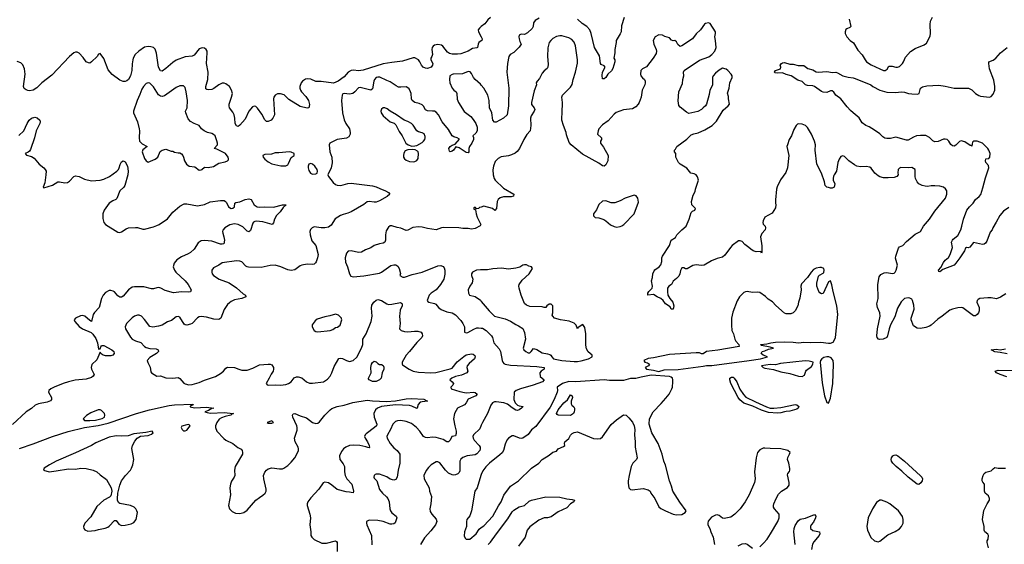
# Model space of a CAD drawing. Header units: inches. Extents: x 2220522 to 2384314, y 721474 to 893490.
# Tile 64 of 256: x 2254778 to 2265918, y 793310 to 799246. Entities that reach past the tile are written whole.
import ezdxf

# ---------------------------------------------------------------- set-up
doc = ezdxf.new("R2010")
doc.units = ezdxf.units.IN
doc.header["$MEASUREMENT"] = 0
doc.layers.add('C2759', color=7, linetype='Continuous')
doc.layers.add('C2769', color=7, linetype='Continuous')

msp = doc.modelspace()

# ---------------------------------------------------------------- linework, layer by layer
at = {"layer": 'C2759', "color": 5}
for points, elevation in [([(2260000, 799167), (2259979, 799150), (2259966, 799130), (2259968, 799110), (2260000, 799052)], 220), ([(2260000, 799006), (2259973, 798987), (2259964, 798970), (2259956, 798930), (2259950, 798926), (2259900, 798920), (2259851, 798889), (2259770, 798859), (2259730, 798855), (2259670, 798856), (2259642, 798862), (2259617, 798877), (2259565, 798945), (2259550, 798957), (2259510, 798964), (2259470, 798956), (2259454, 798946), (2259444, 798930), (2259440, 798910), (2259448, 798850), (2259442, 798830), (2259429, 798810), (2259429, 798790), (2259452, 798750), (2259450, 798730), (2259432, 798708), (2259390, 798694), (2259370, 798696), (2259344, 798710), (2259325, 798730), (2259306, 798770), (2259290, 798792), (2259250, 798813), (2259230, 798813), (2259110, 798775), (2258990, 798763), (2258890, 798747), (2258664, 798676), (2258612, 798668), (2258553, 798673), (2258530, 798669), (2258494, 798650), (2258450, 798600), (2258380, 798550), (2258330, 798527), (2258190, 798546), (2258130, 798548), (2258070, 798572), (2258030, 798575), (2258010, 798571), (2257977, 798550), (2257962, 798530), (2257949, 798490), (2257949, 798470), (2257954, 798450), (2257968, 798430), (2258017, 798377), (2258045, 798330), (2258055, 798285), (2258050, 798249), (2258030, 798243), (2257950, 798262), (2257823, 798343), (2257770, 798397), (2257730, 798408), (2257693, 798407), (2257667, 798393), (2257652, 798368), (2257649, 798350), (2257661, 798170), (2257642, 798130), (2257624, 798110), (2257590, 798094), (2257570, 798095), (2257562, 798102), (2257550, 798113), (2257516, 798176), (2257470, 798245), (2257450, 798262), (2257430, 798269), (2257410, 798260), (2257370, 798210), (2257330, 798121), (2257270, 798052), (2257250, 798039), (2257230, 798044), (2257216, 798070), (2257213, 798130), (2257205, 798170), (2257190, 798201), (2257153, 798250), (2257147, 798270), (2257147, 798290), (2257176, 798370), (2257184, 798410), (2257175, 798450), (2257150, 798490), (2257110, 798521), (2257090, 798528), (2257070, 798528), (2257030, 798508), (2256974, 798466), (2256950, 798456), (2256911, 798451), (2256895, 798455), (2256885, 798465), (2256885, 798490), (2256906, 798570), (2256911, 798651), (2256891, 798751), (2256900, 798870), (2256898, 798890), (2256889, 798909), (2256870, 798922), (2256847, 798927), (2256830, 798925), (2256810, 798915), (2256750, 798843), (2256730, 798833), (2256650, 798826), (2256550, 798787), (2256510, 798763), (2256430, 798693), (2256390, 798665), (2256370, 798668), (2256347, 798707), (2256327, 798867), (2256310, 798913), (2256292, 798932), (2256260, 798940), (2256230, 798943), (2256190, 798934), (2256124, 798890), (2256085, 798850), (2256063, 798810), (2256058, 798790), (2256050, 798748), (2256047, 798670), (2256033, 798610), (2256010, 798569), (2255990, 798553), (2255970, 798545), (2255947, 798547), (2255910, 798561), (2255824, 798624), (2255780, 798680), (2255730, 798807), (2255690, 798864), (2255670, 798854), (2255656, 798830), (2255592, 798768), (2255570, 798755), (2255556, 798756), (2255530, 798769), (2255496, 798816), (2255450, 798866), (2255430, 798878), (2255410, 798880), (2255390, 798872), (2255341, 798830), (2255142, 798618), (2255030, 798530), (2254970, 798474), (2254930, 798450), (2254890, 798442), (2254870, 798445), (2254850, 798453), (2254830, 798468), (2254822, 798490), (2254840, 798630), (2254832, 798690), (2254815, 798735), (2254790, 798756), (2254750, 798771)], 220), ([(2260000, 798506), (2259990, 798517), (2259930, 798570), (2259914, 798590), (2259890, 798638), (2259875, 798655), (2259850, 798658), (2259787, 798633), (2259682, 798630), (2259670, 798627), (2259646, 798610), (2259639, 798570), (2259644, 798530), (2259670, 798470), (2259690, 798448), (2259716, 798430), (2259723, 798410), (2259728, 798348), (2259741, 798310), (2259807, 798207), (2259881, 798150), (2259910, 798118), (2259937, 798070), (2259953, 798030), (2259954, 797990), (2259937, 797963), (2259906, 797930), (2259913, 797913), (2259912, 797890), (2259895, 797850), (2259866, 797810), (2259861, 797790), (2259861, 797750), (2259850, 797740), (2259830, 797744), (2259750, 797795), (2259712, 797808), (2259686, 797770), (2259670, 797757), (2259648, 797750), (2259640, 797760), (2259633, 797790), (2259647, 797810), (2259670, 797827), (2259703, 797837), (2259753, 797893), (2259729, 797910), (2259690, 797920), (2259670, 797931), (2259630, 798002), (2259559, 798090), (2259518, 798170), (2259490, 798198), (2259470, 798209), (2259450, 798212), (2259390, 798213), (2259370, 798225), (2259347, 798267), (2259330, 798283), (2259298, 798298), (2259249, 798310), (2259220, 798330), (2259210, 798350), (2259207, 798410), (2259201, 798430), (2259183, 798463), (2259170, 798476), (2259150, 798487), (2259090, 798481), (2259064, 798484), (2259037, 798497), (2258970, 798542), (2258930, 798557), (2258854, 798594), (2258830, 798597), (2258810, 798590), (2258791, 798570), (2258783, 798550), (2258770, 798463), (2258752, 798448), (2258630, 798480), (2258610, 798474), (2258570, 798428), (2258548, 798412), (2258510, 798402), (2258450, 798412), (2258433, 798407), (2258425, 798390), (2258420, 798330), (2258429, 798191), (2258450, 798111), (2258468, 798070), (2258509, 798009), (2258516, 797970), (2258515, 797950), (2258500, 797920), (2258475, 797905), (2258370, 797891), (2258288, 797850), (2258279, 797830), (2258287, 797750), (2258309, 797690), (2258315, 797625), (2258303, 797570), (2258266, 797490), (2258271, 797470), (2258323, 797403), (2258350, 797382), (2258370, 797375), (2258410, 797370), (2258489, 797391), (2258530, 797395), (2258770, 797367), (2258810, 797356), (2258854, 797334), (2258916, 797310), (2258951, 797290), (2258966, 797270), (2258936, 797244), (2258850, 797196), (2258810, 797182), (2258790, 797181), (2258730, 797190), (2258710, 797184), (2258670, 797154), (2258530, 797071), (2258490, 797055), (2258437, 797043), (2258408, 797030), (2258347, 796993), (2258300, 796920), (2258270, 796899), (2258230, 796890), (2258190, 796890), (2258110, 796901), (2258087, 796890), (2258069, 796871), (2258059, 796850), (2258063, 796810), (2258082, 796742), (2258128, 796690), (2258153, 796590), (2258149, 796550), (2258134, 796506), (2258126, 796494), (2258110, 796481), (2258090, 796476), (2258030, 796478), (2257970, 796470), (2257950, 796461), (2257890, 796415), (2257850, 796408), (2257810, 796416), (2257733, 796450), (2257670, 796467), (2257610, 796465), (2257510, 796443), (2257366, 796446), (2257350, 796450), (2257338, 796458), (2257290, 796507), (2257270, 796514), (2257230, 796518), (2257070, 796494), (2257030, 796467), (2256970, 796437), (2256951, 796410), (2256951, 796390), (2256954, 796370), (2256970, 796351), (2257036, 796310), (2257148, 796268), (2257230, 796212), (2257305, 796145), (2257333, 796130), (2257336, 796110), (2257291, 796090), (2257210, 796076), (2257170, 796058), (2257150, 796043), (2257130, 796024), (2257090, 795966), (2257054, 795870), (2257030, 795853), (2256976, 795856), (2256890, 795880), (2256830, 795888), (2256810, 795884), (2256788, 795872), (2256728, 795810), (2256710, 795800), (2256670, 795790), (2256650, 795792), (2256640, 795800), (2256590, 795881), (2256570, 795889), (2256550, 795885), (2256497, 795843), (2256450, 795826), (2256390, 795791), (2256350, 795777), (2256286, 795766), (2256250, 795773), (2256190, 795855), (2256155, 795890), (2256130, 795902), (2256110, 795903), (2256076, 795890), (2256050, 795872), (2255988, 795810), (2255973, 795770), (2255976, 795750), (2256030, 795654), (2256050, 795633), (2256090, 795613), (2256150, 795595), (2256189, 795549), (2256210, 795536), (2256250, 795527), (2256322, 795522), (2256346, 795510), (2256347, 795490), (2256324, 795470), (2256250, 795424), (2256222, 795390), (2256226, 795366), (2256254, 795314), (2256261, 795261), (2256271, 795251), (2256330, 795212), (2256370, 795218), (2256433, 795193), (2256510, 795190), (2256570, 795199), (2256590, 795186), (2256634, 795134), (2256650, 795125), (2256690, 795113), (2256730, 795117), (2256810, 795141), (2256870, 795167), (2256992, 795208), (2257050, 795243), (2257082, 795270), (2257110, 795305), (2257130, 795316), (2257210, 795310), (2257256, 795290), (2257290, 795281), (2257350, 795280), (2257416, 795304), (2257490, 795339), (2257590, 795348), (2257610, 795348), (2257630, 795341), (2257648, 795310), (2257651, 795290), (2257645, 795270), (2257623, 795237), (2257602, 795190), (2257565, 795130), (2257576, 795116), (2257590, 795110), (2257670, 795114), (2257730, 795110), (2257790, 795120), (2257821, 795130), (2257850, 795150), (2257885, 795195), (2257910, 795205), (2257930, 795206), (2257970, 795192), (2258022, 795150), (2258055, 795135), (2258090, 795132), (2258215, 795150), (2258260, 795180), (2258290, 795213), (2258310, 795250), (2258337, 795323), (2258390, 795414), (2258410, 795418), (2258430, 795414), (2258474, 795390), (2258510, 795379), (2258550, 795389), (2258591, 795429), (2258646, 795530), (2258659, 795570), (2258662, 795630), (2258698, 795690), (2258756, 795830), (2258766, 795890), (2258757, 795983), (2258763, 796017), (2258785, 796050), (2258810, 796071), (2258830, 796079), (2258870, 796070), (2258930, 796031), (2258950, 796025), (2258990, 796026), (2259086, 796046), (2259099, 796039), (2259106, 796030), (2259104, 796010), (2259082, 795958), (2259078, 795922), (2259075, 795890), (2259081, 795810), (2259075, 795750), (2259094, 795730), (2259130, 795717), (2259170, 795715), (2259243, 795723), (2259281, 795721), (2259319, 795710), (2259332, 795692), (2259334, 795670), (2259326, 795650), (2259310, 795630), (2259270, 795595), (2259189, 795491), (2259149, 795450), (2259105, 795370), (2259105, 795350), (2259110, 795342), (2259185, 795290), (2259230, 795270), (2259290, 795259), (2259430, 795250), (2259485, 795255), (2259650, 795294), (2259670, 795303), (2259727, 795373), (2259803, 795437), (2259830, 795453), (2259890, 795464), (2259910, 795460), (2259926, 795446), (2259930, 795430), (2259923, 795410), (2259863, 795357), (2259842, 795330), (2259835, 795310), (2259848, 795270), (2259836, 795250), (2259775, 795225), (2259710, 795208), (2259667, 795190), (2259646, 795170), (2259671, 795150), (2259686, 795130), (2259678, 795110), (2259656, 795090), (2259661, 795070), (2259758, 795038), (2259810, 795027), (2259835, 795025), (2259910, 795033), (2259930, 795027), (2259954, 795010), (2259937, 794990), (2259850, 794954), (2259828, 794910), (2259811, 794890), (2259731, 794849), (2259715, 794825), (2259699, 794790), (2259687, 794730), (2259701, 794650), (2259717, 794590), (2259717, 794563), (2259710, 794539), (2259690, 794532), (2259668, 794530), (2259647, 794490), (2259630, 794470), (2259610, 794468), (2259570, 794495), (2259490, 794520), (2259450, 794523), (2259390, 794514), (2259370, 794518), (2259347, 794530), (2259304, 794590), (2259267, 794630), (2259210, 794676), (2259150, 794701), (2259090, 794712), (2259051, 794709), (2259030, 794700), (2259001, 794670), (2258975, 794610), (2258939, 794550), (2258933, 794530), (2258935, 794510), (2258969, 794450), (2259010, 794403), (2259050, 794370), (2259078, 794330), (2259080, 794230), (2259060, 794150), (2259048, 794070), (2259035, 794045), (2259010, 794035), (2258970, 794046), (2258930, 794074), (2258850, 794103), (2258810, 794105), (2258799, 794101), (2258787, 794090), (2258784, 794070), (2258790, 794058), (2258817, 794030), (2258850, 793930), (2258883, 793890), (2258929, 793849), (2258944, 793830), (2258957, 793790), (2258967, 793710), (2258973, 793690), (2258990, 793666), (2259038, 793630), (2259046, 793610), (2259026, 793554), (2259010, 793542), (2258990, 793538), (2258970, 793537), (2258890, 793568), (2258830, 793579), (2258730, 793582), (2258703, 793570), (2258701, 793550), (2258705, 793530), (2258759, 793410), (2258763, 793303)], 240), ([(2254770, 797936), (2254826, 797990), (2254861, 798070), (2254885, 798110), (2254910, 798131), (2254950, 798143), (2254976, 798136), (2255007, 798110), (2255011, 798090), (2255006, 798070), (2254965, 797990), (2254945, 797910), (2254902, 797778), (2254890, 797759), (2254875, 797745), (2254841, 797730), (2254854, 797714), (2254910, 797699), (2254940, 797680), (2254999, 797610), (2255050, 797570), (2255068, 797550), (2255076, 797530), (2255075, 797490), (2255061, 797400), (2255042, 797350), (2255050, 797342), (2255150, 797374), (2255210, 797410), (2255230, 797410), (2255290, 797398), (2255318, 797402), (2255342, 797418), (2255390, 797470), (2255410, 797478), (2255450, 797470), (2255510, 797440), (2255590, 797422), (2255690, 797430), (2255730, 797441), (2255793, 797470), (2255877, 797530), (2255895, 797550), (2255905, 797570), (2255913, 797607), (2255930, 797639), (2255950, 797647), (2255970, 797637), (2255997, 797590), (2256006, 797530), (2256000, 797490), (2255969, 797371), (2255956, 797350), (2255910, 797309), (2255878, 797222), (2255865, 797210), (2255830, 797195), (2255790, 797168), (2255733, 797090), (2255719, 797050), (2255717, 796997), (2255731, 796950), (2255750, 796928), (2255890, 796842), (2255910, 796839), (2255930, 796845), (2255981, 796879), (2256010, 796890), (2256090, 796896), (2256110, 796895), (2256170, 796877), (2256190, 796877), (2256290, 796902), (2256330, 796917), (2256357, 796930), (2256450, 796993), (2256510, 797068), (2256590, 797137), (2256638, 797162), (2256670, 797162), (2256790, 797140), (2256810, 797142), (2256870, 797154), (2256934, 797186), (2257050, 797200), (2257090, 797199), (2257108, 797188), (2257117, 797177), (2257139, 797130), (2257170, 797109), (2257190, 797112), (2257208, 797130), (2257212, 797168), (2257222, 797178), (2257270, 797185), (2257329, 797210), (2257370, 797219), (2257396, 797210), (2257431, 797150), (2257466, 797130), (2257490, 797125), (2257550, 797129), (2257650, 797125), (2257750, 797152), (2257791, 797150), (2257758, 797122), (2257724, 797070), (2257682, 797030), (2257662, 796990), (2257650, 796949), (2257633, 796927), (2257530, 796958), (2257454, 796966), (2257438, 796962), (2257425, 796955), (2257417, 796943), (2257390, 796859), (2257370, 796845), (2257350, 796852), (2257302, 796902), (2257250, 796929), (2257210, 796935), (2257157, 796923), (2257099, 796890), (2257076, 796864), (2257072, 796850), (2257075, 796830), (2257089, 796790), (2257096, 796750), (2257089, 796711), (2257070, 796705), (2257050, 796706), (2256950, 796741), (2256870, 796748), (2256830, 796744), (2256799, 796721), (2256752, 796650), (2256710, 796611), (2256685, 796595), (2256610, 796564), (2256557, 796530), (2256526, 796490), (2256516, 796450), (2256520, 796430), (2256529, 796410), (2256546, 796390), (2256650, 796293), (2256684, 796250), (2256719, 796190), (2256712, 796168), (2256690, 796162), (2256610, 796166), (2256517, 796157), (2256423, 796183), (2256374, 796210), (2256354, 796214), (2256330, 796213), (2256290, 796199), (2256270, 796199), (2256184, 796224), (2256075, 796225), (2256050, 796218), (2256010, 796190), (2255950, 796118), (2255930, 796108), (2255910, 796107), (2255890, 796120), (2255850, 796165), (2255835, 796175), (2255810, 796183), (2255790, 796182), (2255750, 796160), (2255723, 796130), (2255705, 796090), (2255676, 795990), (2255626, 795934), (2255611, 795910), (2255591, 795830), (2255570, 795841), (2255516, 795890), (2255490, 795899), (2255465, 795895), (2255411, 795870), (2255395, 795850), (2255403, 795830), (2255450, 795773), (2255488, 795750), (2255585, 795705), (2255606, 795686), (2255638, 795638), (2255658, 795590), (2255670, 795518), (2255690, 795522), (2255696, 795544), (2255704, 795556), (2255710, 795561), (2255730, 795559), (2255821, 795510), (2255842, 795490), (2255847, 795470), (2255830, 795452), (2255810, 795443), (2255750, 795443), (2255715, 795455), (2255697, 795470), (2255690, 795484), (2255683, 795477), (2255650, 795399), (2255594, 795346), (2255587, 795310), (2255591, 795290), (2255621, 795230), (2255608, 795212), (2255590, 795197), (2255530, 795179), (2255407, 795167), (2255330, 795150), (2255269, 795131), (2255168, 795090), (2255131, 795070), (2255106, 795050), (2255104, 795030), (2255136, 794970), (2255136, 794950), (2255126, 794934), (2255090, 794918), (2254990, 794898), (2254954, 794886), (2254910, 794848), (2254850, 794808), (2254695, 794665)], 220), ([(2260000, 797125), (2259981, 797119), (2259970, 797109), (2259950, 797106), (2259946, 797106), (2259930, 797126), (2259914, 797110), (2259934, 797094), (2259941, 797050), (2259954, 797010), (2259995, 796930), (2259987, 796913), (2259930, 796884), (2259890, 796877), (2259850, 796884), (2259790, 796885), (2259748, 796892), (2259574, 796894), (2259549, 796891), (2259490, 796870), (2259390, 796882), (2259330, 796900), (2259290, 796903), (2259225, 796895), (2259170, 796866), (2259150, 796861), (2259090, 796888), (2259050, 796895), (2258990, 796914), (2258970, 796913), (2258950, 796898), (2258924, 796856), (2258915, 796810), (2258918, 796750), (2258910, 796729), (2258890, 796718), (2258849, 796711), (2258790, 796690), (2258750, 796664), (2258690, 796641), (2258646, 796614), (2258610, 796610), (2258530, 796630), (2258495, 796625), (2258474, 796606), (2258461, 796550), (2258464, 796504), (2258486, 796450), (2258509, 796369), (2258525, 796345), (2258550, 796338), (2258670, 796347), (2258850, 796379), (2258872, 796388), (2258977, 796463), (2259010, 796474), (2259034, 796474), (2259058, 796458), (2259070, 796431), (2259087, 796373), (2259078, 796350), (2259111, 796331), (2259131, 796331), (2259218, 796362), (2259330, 796388), (2259510, 796461), (2259543, 796463), (2259570, 796455), (2259580, 796440), (2259587, 796410), (2259586, 796366), (2259575, 796310), (2259539, 796250), (2259491, 796189), (2259433, 796150), (2259412, 796130), (2259387, 796070), (2259397, 796057), (2259408, 796048), (2259470, 796035), (2259487, 796027), (2259515, 795990), (2259546, 795966), (2259610, 795940), (2259670, 795928), (2259710, 795907), (2259770, 795842), (2259792, 795810), (2259810, 795770), (2259812, 795710), (2259830, 795704), (2259848, 795708), (2259915, 795745), (2259950, 795759), (2259970, 795761), (2260000, 795756)], 260), ([(2260000, 796417), (2259990, 796417), (2259948, 796412), (2259901, 796390), (2259891, 796369), (2259891, 796350), (2259903, 796310), (2259899, 796270), (2259870, 796229), (2259851, 796190), (2259856, 796150), (2259867, 796130), (2259930, 796115), (2259990, 796071), (2260000, 796059)], 280), ([(2254774, 794394), (2254932, 794448), (2255149, 794531), (2255327, 794587), (2255510, 794630), (2255665, 794655), (2255780, 794680), (2256100, 794790), (2256245, 794830), (2256470, 794882), (2256530, 794890), (2256735, 794895), (2256742, 794890), (2256706, 794874), (2256705, 794865), (2256755, 794855), (2256890, 794861), (2256974, 794850), (2256950, 794848), (2256915, 794825), (2256874, 794810), (2256900, 794800), (2256935, 794795), (2257090, 794800), (2257192, 794792), (2257198, 794790), (2257178, 794782), (2257165, 794770), (2257104, 794756), (2257060, 794740), (2257034, 794726), (2257007, 794690), (2256995, 794650), (2256994, 794630), (2257009, 794590), (2257086, 794506), (2257110, 794489), (2257191, 794450), (2257246, 794406), (2257285, 794385), (2257296, 794370), (2257300, 794350), (2257297, 794330), (2257216, 794190), (2257208, 794150), (2257212, 794088), (2257206, 794070), (2257175, 794025), (2257163, 793990), (2257155, 793950), (2257162, 793870), (2257140, 793750), (2257150, 793710), (2257180, 793680), (2257221, 793661), (2257270, 793660), (2257312, 793670), (2257350, 793695), (2257451, 793810), (2257490, 793841), (2257530, 793865), (2257555, 793890), (2257565, 793910), (2257567, 793933), (2257539, 794050), (2257537, 794090), (2257550, 794127), (2257570, 794150), (2257590, 794164), (2257630, 794176), (2257716, 794164), (2257750, 794166), (2257767, 794173), (2257810, 794203), (2257850, 794239), (2257890, 794290), (2257913, 794330), (2257932, 794370), (2257934, 794390), (2257929, 794410), (2257896, 794470), (2257888, 794510), (2257917, 794603), (2257919, 794630), (2257914, 794650), (2257870, 794750), (2257865, 794770), (2257872, 794788), (2257890, 794790), (2257950, 794762), (2258022, 794742), (2258090, 794687), (2258130, 794676), (2258150, 794682), (2258170, 794696), (2258229, 794771), (2258289, 794831), (2258310, 794845), (2258370, 794870), (2258450, 794885), (2258546, 794914), (2258710, 794940), (2258770, 794932), (2258927, 794927), (2259030, 794934), (2259150, 794955), (2259210, 794960), (2259350, 794951), (2259391, 794930), (2259330, 794924), (2259310, 794917), (2259287, 794893), (2259275, 794850), (2259270, 794846), (2259215, 794875), (2259190, 794881), (2259030, 794890), (2258872, 794868), (2258827, 794850), (2258805, 794830), (2258786, 794790), (2258790, 794750), (2258818, 794670), (2258815, 794650), (2258794, 794630), (2258698, 794562), (2258685, 794550), (2258679, 794530), (2258686, 794510), (2258714, 794470), (2258730, 794430), (2258734, 794406), (2258730, 794403), (2258715, 794405), (2258694, 794414), (2258628, 794428), (2258550, 794431), (2258510, 794427), (2258469, 794411), (2258442, 794390), (2258420, 794360), (2258398, 794310), (2258400, 794270), (2258439, 794219), (2258452, 794190), (2258454, 794130), (2258460, 794090), (2258481, 794050), (2258537, 793990), (2258556, 793910), (2258550, 793894), (2258530, 793895), (2258510, 793902), (2258470, 793903), (2258370, 793931), (2258310, 793980), (2258270, 794006), (2258230, 794015), (2258210, 794005), (2258164, 793936), (2258070, 793835), (2258038, 793790), (2258030, 793770), (2258030, 793750), (2258060, 793650), (2258067, 793610), (2258060, 793530), (2258070, 793450), (2258071, 793410), (2258083, 793390), (2258110, 793364), (2258195, 793325), (2258210, 793322), (2258250, 793325), (2258350, 793350), (2258362, 793342), (2258370, 793330), (2258368, 793230)], 220), ([(2260000, 794657), (2259983, 794617), (2259913, 794550), (2259905, 794530), (2259907, 794510), (2259918, 794490), (2259977, 794430), (2259988, 794410), (2259989, 794390), (2259982, 794370), (2259950, 794334), (2259930, 794321), (2259842, 794310), (2259790, 794291), (2259770, 794273), (2259759, 794250), (2259757, 794230), (2259757, 794143), (2259750, 794124), (2259734, 794106), (2259710, 794096), (2259690, 794094), (2259670, 794096), (2259630, 794115), (2259596, 794150), (2259530, 794234), (2259510, 794245), (2259490, 794245), (2259433, 794210), (2259402, 794178), (2259376, 794144), (2259352, 794090), (2259354, 794050), (2259410, 793950), (2259415, 793910), (2259437, 793850), (2259431, 793770), (2259420, 793710), (2259423, 793683), (2259439, 793650), (2259490, 793596), (2259498, 793570), (2259481, 793530), (2259430, 793463), (2259358, 793382), (2259311, 793310)], 260), ([(2260000, 794102), (2259994, 794090), (2259952, 793950), (2259929, 793910), (2259890, 793690), (2259870, 793633), (2259838, 793590), (2259833, 793570), (2259834, 793510), (2259809, 793451), (2259806, 793406), (2259818, 793378), (2259830, 793367), (2259870, 793368), (2259944, 793430), (2259977, 793483), (2260000, 793500)], 280)]:
    msp.add_lwpolyline(points, dxfattribs=dict(at, elevation=elevation))
for points, elevation in [([(2256230, 798531), (2256210, 798524), (2256178, 798490), (2256160, 798460), (2256139, 798401), (2256106, 798330), (2256066, 798210), (2256067, 798190), (2256109, 798090), (2256129, 798010), (2256132, 797990), (2256129, 797910), (2256135, 797870), (2256162, 797842), (2256219, 797810), (2256170, 797773), (2256164, 797750), (2256190, 797676), (2256207, 797647), (2256230, 797634), (2256310, 797666), (2256339, 797690), (2256366, 797754), (2256391, 797769), (2256430, 797779), (2256490, 797757), (2256510, 797758), (2256530, 797746), (2256570, 797738), (2256590, 797739), (2256610, 797727), (2256624, 797710), (2256633, 797690), (2256641, 797650), (2256667, 797610), (2256696, 797590), (2256759, 797579), (2256810, 797544), (2256830, 797548), (2256838, 797550), (2256870, 797578), (2256910, 797575), (2256970, 797586), (2257030, 797621), (2257102, 797638), (2257129, 797650), (2257139, 797661), (2257141, 797670), (2257136, 797690), (2257106, 797730), (2257010, 797780), (2256979, 797790), (2257016, 797830), (2257016, 797850), (2257010, 797875), (2256989, 797930), (2256970, 797947), (2256950, 797957), (2256902, 797970), (2256864, 797990), (2256835, 798010), (2256809, 798050), (2256750, 798072), (2256712, 798092), (2256683, 798123), (2256656, 798190), (2256654, 798210), (2256671, 798250), (2256677, 798330), (2256663, 798430), (2256650, 798480), (2256630, 798499), (2256590, 798496), (2256550, 798478), (2256415, 798385), (2256390, 798376), (2256370, 798379), (2256350, 798394), (2256290, 798486), (2256250, 798526)], 240), ([(2258910, 798249), (2258891, 798249), (2258870, 798235), (2258864, 798210), (2258868, 798190), (2258890, 798159), (2258970, 798091), (2259015, 798075), (2259035, 798055), (2259070, 797982), (2259105, 797930), (2259147, 797847), (2259172, 797830), (2259216, 797816), (2259250, 797817), (2259270, 797823), (2259330, 797858), (2259346, 797870), (2259360, 797890), (2259367, 797910), (2259365, 797925), (2259353, 797953), (2259330, 797966), (2259290, 797976), (2259270, 797990), (2259230, 798053), (2259210, 798071), (2259170, 798092), (2259127, 798107), (2259042, 798170), (2258969, 798210), (2258936, 798236)], 260), ([(2257830, 797749), (2257710, 797738), (2257670, 797738), (2257626, 797726), (2257550, 797721), (2257527, 797710), (2257531, 797690), (2257550, 797666), (2257590, 797637), (2257630, 797616), (2257731, 797591), (2257790, 797593), (2257810, 797604), (2257821, 797619), (2257850, 797685), (2257884, 797710), (2257882, 797730), (2257850, 797746)], 240), ([(2259224, 797776), (2259168, 797772), (2259139, 797761), (2259123, 797737), (2259119, 797710), (2259122, 797690), (2259133, 797670), (2259150, 797656), (2259190, 797643), (2259230, 797636), (2259250, 797642), (2259270, 797651), (2259285, 797675), (2259290, 797730), (2259285, 797750), (2259278, 797758), (2259252, 797772)], 260), ([(2258070, 797617), (2258048, 797612), (2258041, 797590), (2258041, 797570), (2258050, 797538), (2258067, 797510), (2258090, 797497), (2258130, 797503), (2258142, 797510), (2258149, 797530), (2258143, 797550), (2258118, 797590), (2258090, 797612)], 240), ([(2258350, 795915), (2258285, 795895), (2258230, 795885), (2258144, 795856), (2258120, 795840), (2258087, 795793), (2258087, 795770), (2258111, 795731), (2258130, 795719), (2258150, 795714), (2258290, 795728), (2258319, 795741), (2258350, 795763), (2258374, 795766), (2258404, 795790), (2258422, 795850), (2258420, 795860), (2258418, 795870), (2258383, 795903)], 260), ([(2258790, 795151), (2258770, 795154), (2258730, 795170), (2258724, 795184), (2258723, 795190), (2258754, 795250), (2258752, 795310), (2258760, 795350), (2258770, 795369), (2258790, 795381), (2258810, 795373), (2258830, 795355), (2258850, 795345), (2258870, 795343), (2258890, 795333), (2258896, 795316), (2258897, 795290), (2258880, 795250), (2258868, 795190), (2258850, 795170), (2258810, 795153)], 220), ([(2255690, 794833), (2255667, 794833), (2255584, 794796), (2255534, 794766), (2255497, 794730), (2255511, 794711), (2255570, 794710), (2255636, 794716), (2255710, 794732), (2255738, 794750), (2255742, 794770), (2255736, 794790), (2255705, 794825)], 240), ([(2256690, 794664), (2256670, 794662), (2256613, 794647), (2256604, 794630), (2256615, 794610), (2256630, 794595), (2256650, 794594), (2256670, 794603), (2256706, 794650), (2256699, 794659)], 220), ([(2257630, 794708), (2257578, 794690), (2257590, 794681), (2257630, 794681), (2257648, 794690)], 240), ([(2256275, 794590), (2256205, 794575), (2256070, 794560), (2256004, 794536), (2255930, 794532), (2255870, 794537), (2255790, 794523), (2255641, 794459), (2255589, 794430), (2255410, 794346), (2255190, 794250), (2255114, 794210), (2255056, 794170), (2255047, 794150), (2255110, 794132), (2255190, 794140), (2255330, 794165), (2255410, 794159), (2255470, 794170), (2255530, 794169), (2255609, 794149), (2255650, 794132), (2255690, 794095), (2255761, 794042), (2255811, 793950), (2255819, 793910), (2255810, 793858), (2255795, 793845), (2255730, 793809), (2255650, 793737), (2255581, 793620), (2255516, 793550), (2255501, 793510), (2255505, 793490), (2255515, 793475), (2255550, 793459), (2255630, 793465), (2255670, 793479), (2255746, 793494), (2255775, 793505), (2255790, 793515), (2255850, 793581), (2255870, 793578), (2255900, 793540), (2255930, 793525), (2255970, 793527), (2256039, 793541), (2256070, 793558), (2256095, 793590), (2256109, 793670), (2256105, 793690), (2256093, 793710), (2256073, 793730), (2256030, 793749), (2255912, 793772), (2255901, 793781), (2255886, 793806), (2255883, 793823), (2255889, 793890), (2255910, 793981), (2255930, 794030), (2255974, 794090), (2256030, 794150), (2256043, 794170), (2256059, 794210), (2256070, 794270), (2256047, 794393), (2256053, 794427), (2256081, 794479), (2256108, 794512), (2256145, 794535), (2256230, 794540), (2256270, 794556), (2256289, 794570)], 220)]:
    msp.add_lwpolyline(points, close=True, dxfattribs=dict(at, elevation=elevation))
at = {"layer": 'C2769', "color": 5}
for points, elevation in [([(2260104, 799270), (2260075, 799245), (2260041, 799199), (2260000, 799167)], 220), ([(2260656, 799264), (2260610, 799237), (2260591, 799210), (2260586, 799170), (2260575, 799145), (2260523, 799097), (2260490, 799078), (2260450, 799080), (2260429, 799071), (2260424, 799050), (2260428, 799028), (2260437, 798997), (2260451, 798970), (2260430, 798935), (2260370, 798875), (2260327, 798853), (2260311, 798829), (2260296, 798750), (2260289, 798650), (2260311, 798469), (2260310, 798270), (2260294, 798170), (2260252, 798130), (2260168, 798088), (2260148, 798088), (2260130, 798109), (2260119, 798190), (2260095, 798250), (2260091, 798330), (2260075, 798390), (2260030, 798472), (2260000, 798506)], 240), ([(2265935, 796145), (2265874, 796106), (2265830, 796088), (2265770, 796099), (2265730, 796099), (2265642, 796090), (2265621, 796079), (2265611, 796070), (2265606, 796050), (2265635, 795990), (2265634, 795950), (2265626, 795930), (2265611, 795909), (2265590, 795895), (2265570, 795895), (2265450, 795987), (2265430, 795991), (2265390, 795984), (2265330, 795970), (2265302, 795958), (2265216, 795890), (2265164, 795856), (2265090, 795790), (2265070, 795777), (2265030, 795763), (2264970, 795753), (2264930, 795756), (2264890, 795781), (2264864, 795850), (2264862, 795870), (2264892, 795948), (2264896, 795970), (2264894, 796014), (2264880, 796070), (2264870, 796084), (2264850, 796096), (2264830, 796098), (2264790, 796090), (2264750, 796052), (2264710, 795981), (2264678, 795882), (2264630, 795792), (2264614, 795750), (2264597, 795670), (2264589, 795651), (2264547, 795630), (2264507, 795627), (2264493, 795633), (2264478, 795650), (2264477, 795670), (2264484, 795750), (2264513, 795890), (2264508, 795930), (2264482, 795990), (2264475, 796030), (2264491, 796090), (2264485, 796250), (2264502, 796338), (2264519, 796361), (2264560, 796380), (2264590, 796385), (2264650, 796374), (2264670, 796379), (2264682, 796390), (2264694, 796410), (2264709, 796470), (2264687, 796547), (2264689, 796569), (2264719, 796661), (2264730, 796674), (2264770, 796692), (2264810, 796738), (2264910, 796820), (2264970, 796851), (2265005, 796910), (2265072, 796990), (2265130, 797081), (2265252, 797228), (2265268, 797270), (2265267, 797310), (2265253, 797333), (2265230, 797352), (2265190, 797361), (2265130, 797366), (2265090, 797366), (2265050, 797360), (2265022, 797362), (2264990, 797369), (2264950, 797389), (2264930, 797413), (2264914, 797450), (2264910, 797470), (2264909, 797549), (2264870, 797574), (2264831, 797569), (2264746, 797574), (2264730, 797567), (2264716, 797550), (2264714, 797514), (2264718, 797490), (2264701, 797470), (2264670, 797462), (2264604, 797456), (2264550, 797458), (2264510, 797469), (2264490, 797479), (2264454, 797510), (2264410, 797567), (2264396, 797576), (2264356, 797584), (2264290, 797582), (2264249, 797590), (2264223, 797603), (2264159, 797650), (2264110, 797699), (2264090, 797705), (2264070, 797699), (2264050, 797669), (2264036, 797630), (2264019, 797530), (2263991, 797490), (2263985, 797475), (2263981, 797450), (2263983, 797430), (2264001, 797390), (2263991, 797349), (2263970, 797338), (2263950, 797338), (2263930, 797348), (2263910, 797349), (2263889, 797370), (2263882, 797410), (2263850, 797510), (2263797, 797610), (2263776, 797770), (2263780, 797830), (2263770, 797870), (2263736, 797950), (2263690, 798027), (2263670, 798047), (2263630, 798062), (2263590, 798067), (2263576, 798064), (2263561, 798050), (2263536, 798004), (2263511, 797930), (2263482, 797890), (2263463, 797830), (2263459, 797810), (2263479, 797710), (2263465, 797570), (2263445, 797515), (2263387, 797433), (2263347, 797353), (2263340, 797330), (2263328, 797208), (2263328, 797170), (2263332, 797150), (2263330, 797118), (2263290, 797057), (2263209, 797011), (2263191, 796971), (2263186, 796950), (2263190, 796934), (2263211, 796911), (2263216, 796890), (2263211, 796870), (2263173, 796827), (2263159, 796790), (2263173, 796687), (2263174, 796610), (2263170, 796606), (2263162, 796622), (2263110, 796621), (2263078, 796630), (2263050, 796649), (2263029, 796670), (2262981, 796701), (2262950, 796735), (2262930, 796742), (2262910, 796742), (2262838, 796690), (2262818, 796670), (2262757, 796583), (2262730, 796559), (2262670, 796543), (2262604, 796516), (2262522, 796470), (2262490, 796465), (2262430, 796473), (2262394, 796466), (2262330, 796427), (2262310, 796426), (2262290, 796439), (2262270, 796437), (2262253, 796407), (2262245, 796370), (2262235, 796345), (2262210, 796317), (2262170, 796289), (2262152, 796248), (2262121, 796230), (2262108, 796210), (2262107, 796167), (2262112, 796130), (2262134, 796090), (2262166, 796050), (2262179, 796010), (2262170, 795969), (2262150, 795969), (2262136, 795996), (2262084, 796030), (2262057, 796070), (2262033, 796090), (2261990, 796110), (2261950, 796135), (2261886, 796130), (2261884, 796150), (2261894, 796170), (2261933, 796207), (2261934, 796210), (2261936, 796230), (2261927, 796290), (2261939, 796330), (2261941, 796370), (2261955, 796405), (2261964, 796416), (2262014, 796450), (2262030, 796472), (2262044, 796510), (2262042, 796550), (2262049, 796570), (2262130, 796692), (2262149, 796750), (2262197, 796783), (2262214, 796810), (2262270, 796870), (2262319, 796910), (2262353, 796987), (2262374, 797066), (2262390, 797079), (2262416, 797090), (2262423, 797110), (2262383, 797150), (2262379, 797190), (2262399, 797261), (2262419, 797301), (2262423, 797330), (2262456, 797430), (2262448, 797468), (2262430, 797489), (2262410, 797501), (2262370, 797509), (2262326, 797566), (2262250, 797612), (2262232, 797630), (2262201, 797690), (2262202, 797730), (2262186, 797750), (2262188, 797770), (2262199, 797781), (2262214, 797810), (2262325, 797895), (2262376, 797944), (2262404, 797956), (2262453, 797967), (2262530, 797999), (2262612, 798048), (2262663, 798097), (2262738, 798222), (2262795, 798270), (2262809, 798290), (2262796, 798350), (2262797, 798377), (2262786, 798414), (2262804, 798470), (2262812, 798530), (2262840, 798590), (2262840, 798610), (2262829, 798630), (2262789, 798670), (2262770, 798684), (2262730, 798697), (2262690, 798676), (2262650, 798641), (2262625, 798610), (2262618, 798590), (2262618, 798510), (2262610, 798490), (2262585, 798450), (2262580, 798400), (2262547, 798290), (2262536, 798270), (2262512, 798248), (2262490, 798229), (2262450, 798207), (2262350, 798185), (2262321, 798201), (2262250, 798257), (2262236, 798276), (2262227, 798327), (2262235, 798430), (2262276, 798524), (2262280, 798570), (2262290, 798610), (2262287, 798650), (2262295, 798670), (2262470, 798786), (2262576, 798824), (2262610, 798852), (2262644, 798890), (2262656, 798930), (2262651, 799010), (2262643, 799050), (2262651, 799090), (2262650, 799110), (2262590, 799201), (2262570, 799209), (2262538, 799202), (2262526, 799194), (2262479, 799130), (2262430, 799085), (2262390, 799030), (2262270, 798949), (2262250, 798944), (2262225, 798965), (2262210, 798995), (2262190, 799009), (2262170, 799008), (2262154, 799014), (2262130, 799039), (2262077, 799057), (2262050, 799071), (2262010, 799075), (2261968, 799050), (2261945, 799010), (2261954, 798970), (2261980, 798910), (2261983, 798890), (2261978, 798862), (2261944, 798810), (2261869, 798711), (2261825, 798690), (2261804, 798670), (2261802, 798630), (2261807, 798610), (2261826, 798586), (2261848, 798568), (2261855, 798550), (2261855, 798530), (2261852, 798508), (2261820, 798450), (2261810, 798369), (2261788, 798310), (2261776, 798290), (2261750, 798258), (2261710, 798238), (2261610, 798225), (2261526, 798194), (2261504, 798176), (2261436, 798103), (2261370, 798055), (2261331, 798010), (2261322, 797990), (2261315, 797950), (2261359, 797910), (2261359, 797890), (2261349, 797871), (2261349, 797850), (2261383, 797803), (2261435, 797710), (2261432, 797650), (2261410, 797604), (2261390, 797590), (2261370, 797594), (2261330, 797623), (2261144, 797724), (2261018, 797830), (2260995, 797855), (2260963, 797943), (2260959, 797970), (2260929, 798050), (2260913, 798110), (2260910, 798130), (2260917, 798190), (2260921, 798310), (2260912, 798370), (2260921, 798390), (2261010, 798481), (2261030, 798511), (2261039, 798570), (2261065, 798650), (2261088, 798752), (2261089, 798790), (2261068, 798950), (2261050, 798990), (2261023, 799023), (2260990, 799039), (2260910, 799062), (2260890, 799064), (2260850, 799054), (2260810, 799031), (2260788, 799010), (2260770, 798987), (2260754, 798926), (2260751, 798830), (2260757, 798743), (2260753, 798707), (2260746, 798694), (2260710, 798667), (2260690, 798642), (2260659, 798581), (2260631, 798550), (2260623, 798530), (2260624, 798510), (2260599, 798441), (2260569, 798310), (2260567, 798287), (2260599, 798250), (2260606, 798230), (2260599, 798210), (2260564, 798156), (2260556, 798130), (2260560, 798050), (2260553, 797990), (2260515, 797945), (2260482, 797890), (2260433, 797790), (2260405, 797755), (2260383, 797737), (2260343, 797717), (2260310, 797707), (2260225, 797695), (2260190, 797677), (2260159, 797641), (2260138, 797590), (2260132, 797548), (2260135, 797490), (2260147, 797450), (2260159, 797430), (2260250, 797340), (2260370, 797270), (2260366, 797250), (2260337, 797243), (2260250, 797243), (2260213, 797230), (2260191, 797210), (2260179, 797190), (2260171, 797109), (2260152, 797088), (2260129, 797109), (2260030, 797134), (2260000, 797125)], 260), ([(2261615, 799270), (2261585, 799175), (2261581, 799110), (2261573, 799087), (2261527, 799010), (2261528, 798988), (2261510, 798910), (2261510, 798870), (2261499, 798810), (2261511, 798791), (2261510, 798770), (2261490, 798694), (2261473, 798667), (2261433, 798630), (2261410, 798593), (2261390, 798577), (2261370, 798578), (2261367, 798613), (2261373, 798650), (2261402, 798710), (2261390, 798722), (2261358, 798738), (2261350, 798750), (2261336, 798836), (2261283, 798930), (2261245, 799090), (2261230, 799131), (2261195, 799170), (2261143, 799203), (2261090, 799252)], 240), ([(2264163, 799250), (2264182, 799170), (2264170, 799156), (2264137, 799143), (2264126, 799134), (2264116, 799110), (2264117, 799090), (2264135, 799050), (2264173, 799010), (2264210, 798985), (2264259, 798899), (2264309, 798849), (2264342, 798790), (2264359, 798770), (2264410, 798734), (2264510, 798688), (2264550, 798672), (2264570, 798670), (2264593, 798687), (2264610, 798719), (2264650, 798718), (2264690, 798709), (2264710, 798709), (2264730, 798717), (2264764, 798750), (2264777, 798770), (2264799, 798821), (2264855, 798885), (2264910, 798921), (2265010, 798961), (2265039, 798981), (2265065, 799030), (2265077, 799063), (2265081, 799090), (2265079, 799190), (2265084, 799230), (2265107, 799273)], 260), ([(2260000, 799052), (2260012, 799030), (2260006, 799010), (2260000, 799006)], 220), ([(2265970, 797122), (2265910, 797080), (2265867, 797030), (2265827, 796953), (2265786, 796890), (2265779, 796870), (2265757, 796843), (2265719, 796741), (2265703, 796717), (2265690, 796706), (2265670, 796704), (2265570, 796724), (2265528, 796672), (2265510, 796664), (2265490, 796669), (2265478, 796662), (2265466, 796630), (2265414, 796550), (2265370, 796490), (2265350, 796470), (2265221, 796419), (2265190, 796393), (2265175, 796395), (2265173, 796410), (2265199, 796441), (2265230, 796499), (2265250, 796524), (2265285, 796555), (2265306, 796590), (2265330, 796670), (2265322, 796730), (2265330, 796750), (2265339, 796761), (2265390, 796803), (2265425, 796870), (2265438, 796910), (2265456, 796990), (2265495, 797090), (2265524, 797130), (2265566, 797170), (2265593, 797210), (2265634, 797246), (2265651, 797269), (2265676, 797344), (2265703, 797457), (2265741, 797570), (2265737, 797597), (2265709, 797629), (2265703, 797650), (2265707, 797673), (2265744, 797676), (2265755, 797690), (2265757, 797730), (2265744, 797770), (2265733, 797790), (2265670, 797850), (2265609, 797871), (2265570, 797870), (2265559, 797861), (2265550, 797815), (2265543, 797823), (2265530, 797824), (2265470, 797862), (2265430, 797876), (2265410, 797868), (2265370, 797825), (2265350, 797816), (2265330, 797817), (2265312, 797832), (2265290, 797870), (2265270, 797890), (2265250, 797895), (2265230, 797894), (2265170, 797868), (2265130, 797865), (2265110, 797875), (2265073, 797913), (2265030, 797935), (2264970, 797936), (2264926, 797930), (2264890, 797915), (2264830, 797882), (2264810, 797881), (2264690, 797916), (2264630, 797902), (2264590, 797902), (2264567, 797907), (2264542, 797922), (2264510, 797955), (2264450, 797997), (2264390, 798033), (2264350, 798049), (2264310, 798077), (2264277, 798137), (2264209, 798190), (2264179, 798219), (2264140, 798260), (2264067, 798350), (2264012, 798390), (2263990, 798424), (2263970, 798439), (2263950, 798439), (2263910, 798423), (2263870, 798425), (2263850, 798433), (2263771, 798491), (2263750, 798498), (2263690, 798500), (2263667, 798507), (2263630, 798545), (2263583, 798563), (2263505, 798610), (2263450, 798626), (2263410, 798644), (2263350, 798639), (2263323, 798643), (2263318, 798650), (2263329, 798670), (2263386, 798690), (2263388, 798710), (2263382, 798730), (2263395, 798750), (2263410, 798759), (2263430, 798763), (2263490, 798743), (2263530, 798741), (2263587, 798727), (2263650, 798726), (2263695, 798695), (2263750, 798677), (2263790, 798655), (2263810, 798651), (2263910, 798661), (2263973, 798647), (2264010, 798651), (2264030, 798646), (2264092, 798610), (2264150, 798594), (2264208, 798588), (2264230, 798582), (2264407, 798507), (2264430, 798490), (2264510, 798450), (2264590, 798427), (2264690, 798422), (2264750, 798430), (2264790, 798427), (2264832, 798412), (2264870, 798406), (2264937, 798403), (2264953, 798410), (2264970, 798470), (2264993, 798487), (2265042, 798498), (2265175, 798505), (2265250, 798495), (2265350, 798470), (2265511, 798470), (2265550, 798452), (2265590, 798410), (2265628, 798388), (2265650, 798381), (2265750, 798370), (2265770, 798377), (2265790, 798404), (2265809, 798450), (2265812, 798490), (2265801, 798561), (2265751, 798690), (2265743, 798750), (2265744, 798770), (2265790, 798789), (2265820, 798810), (2265876, 798870), (2265949, 798931)], 240), ([(2260000, 796059), (2260090, 795950), (2260150, 795893), (2260270, 795860), (2260330, 795836), (2260390, 795796), (2260423, 795783), (2260470, 795751), (2260488, 795708), (2260501, 795630), (2260476, 795530), (2260482, 795510), (2260504, 795490), (2260530, 795476), (2260550, 795477), (2260565, 795490), (2260590, 795525), (2260630, 795513), (2260690, 795478), (2260750, 795466), (2260776, 795456), (2260789, 795449), (2260798, 795430), (2260817, 795410), (2260911, 795390), (2261050, 795377), (2261090, 795377), (2261130, 795386), (2261213, 795410), (2261253, 795430), (2261253, 795450), (2261209, 795489), (2261190, 795521), (2261185, 795565), (2261184, 795690), (2261170, 795765), (2261150, 795799), (2261097, 795763), (2261090, 795748), (2261074, 795790), (2261051, 795811), (2260993, 795833), (2260898, 795850), (2260828, 795870), (2260808, 795890), (2260803, 795903), (2260808, 795930), (2260808, 796010), (2260790, 796028), (2260770, 796028), (2260742, 796010), (2260730, 795988), (2260710, 795989), (2260690, 795996), (2260550, 796002), (2260510, 796015), (2260490, 796033), (2260452, 796130), (2260430, 796210), (2260426, 796230), (2260430, 796250), (2260463, 796297), (2260541, 796370), (2260578, 796430), (2260568, 796448), (2260538, 796458), (2260510, 796473), (2260490, 796474), (2260470, 796468), (2260435, 796445), (2260390, 796433), (2260310, 796424), (2260230, 796434), (2260130, 796427), (2260070, 796415), (2260000, 796417)], 280), ([(2260000, 795756), (2260014, 795754), (2260055, 795730), (2260116, 795670), (2260129, 795649), (2260144, 795590), (2260203, 795523), (2260217, 795490), (2260237, 795390), (2260244, 795370), (2260257, 795357), (2260271, 795350), (2260330, 795338), (2260630, 795322), (2260711, 795310), (2260711, 795290), (2260676, 795270), (2260663, 795250), (2260668, 795208), (2260711, 795170), (2260691, 795150), (2260589, 795110), (2260444, 795070), (2260395, 795050), (2260374, 795030), (2260369, 794950), (2260384, 794910), (2260410, 794886), (2260430, 794878), (2260475, 794870), (2260461, 794859), (2260456, 794850), (2260430, 794832), (2260410, 794824), (2260390, 794829), (2260350, 794853), (2260295, 794895), (2260257, 794910), (2260170, 794924), (2260150, 794921), (2260129, 794910), (2260110, 794884), (2260070, 794790), (2260014, 794690), (2260000, 794657)], 260), ([(2265950, 795464), (2265870, 795482), (2265810, 795488), (2265769, 795510), (2265830, 795518), (2265870, 795512), (2265930, 795520)], 260), ([(2265946, 795206), (2265869, 795230), (2265829, 795250), (2265815, 795270), (2265850, 795279), (2266110, 795277)], 260), ([(2260000, 793500), (2260030, 793521), (2260131, 793629), (2260194, 793746), (2260224, 793790), (2260255, 793865), (2260329, 793970), (2260421, 794030), (2260569, 794170), (2260650, 794230), (2260689, 794270), (2260770, 794317), (2260810, 794351), (2260850, 794366), (2260870, 794391), (2260930, 794416), (2260944, 794430), (2260941, 794450), (2260945, 794470), (2260991, 794509), (2261010, 794547), (2261030, 794565), (2261050, 794576), (2261090, 794582), (2261269, 794509), (2261310, 794502), (2261350, 794508), (2261373, 794527), (2261470, 794667), (2261530, 794719), (2261610, 794774), (2261638, 794770), (2261670, 794743), (2261710, 794691), (2261730, 794650), (2261738, 794610), (2261735, 794550), (2261742, 794470), (2261740, 794410), (2261765, 794290), (2261756, 794270), (2261713, 794230), (2261696, 794190), (2261672, 794090), (2261663, 794030), (2261663, 794003), (2261671, 793950), (2261690, 793931), (2261707, 793927), (2261830, 793941), (2261888, 793928), (2261910, 793911), (2261917, 793890), (2261965, 793830), (2262010, 793735), (2262030, 793716), (2262085, 793690), (2262170, 793653), (2262210, 793643), (2262270, 793647), (2262308, 793670), (2262318, 793690), (2262247, 793787), (2262167, 793910), (2262152, 793970), (2262128, 794028), (2262086, 794206), (2262067, 794250), (2262047, 794330), (2262001, 794450), (2261930, 794570), (2261901, 794670), (2261905, 794730), (2261945, 794810), (2262037, 794903), (2262090, 794963), (2262125, 795010), (2262157, 795070), (2262165, 795090), (2262169, 795150), (2262169, 795170), (2262162, 795190), (2262150, 795202), (2262130, 795209), (2261923, 795223), (2261810, 795203), (2261750, 795187), (2261690, 795187), (2261610, 795165), (2261450, 795165), (2261390, 795170), (2261071, 795149), (2260990, 795153), (2260920, 795130), (2260860, 795090), (2260862, 795050), (2260857, 795030), (2260824, 794950), (2260778, 794862), (2260617, 794643), (2260570, 794606), (2260530, 794552), (2260470, 794513), (2260450, 794509), (2260433, 794513), (2260370, 794539), (2260350, 794539), (2260310, 794513), (2260290, 794489), (2260270, 794442), (2260250, 794370), (2260235, 794345), (2260210, 794321), (2260093, 794230), (2260050, 794187), (2260019, 794141), (2260000, 794102)], 280), ([(2263150, 793282), (2263195, 793325), (2263233, 793370), (2263273, 793430), (2263355, 793570), (2263371, 793610), (2263370, 793650), (2263318, 793710), (2263308, 793730), (2263307, 793750), (2263310, 793770), (2263335, 793830), (2263362, 793878), (2263398, 793910), (2263466, 793954), (2263482, 793978), (2263484, 794010), (2263465, 794095), (2263467, 794110), (2263487, 794133), (2263492, 794148), (2263493, 794167), (2263478, 794230), (2263463, 794270), (2263467, 794293), (2263489, 794330), (2263495, 794350), (2263468, 794370), (2263390, 794389), (2263270, 794393), (2263210, 794399), (2263190, 794397), (2263150, 794379), (2263127, 794350), (2263111, 794290), (2263090, 794130), (2263098, 794050), (2263093, 794010), (2263030, 793869), (2262985, 793790), (2262931, 793710), (2262870, 793650), (2262823, 793617), (2262750, 793603), (2262730, 793607), (2262690, 793638), (2262670, 793644), (2262650, 793641), (2262603, 793617), (2262569, 793571), (2262562, 793550), (2262563, 793530), (2262587, 793490), (2262596, 793450), (2262624, 793390), (2262639, 793310)], 280), ([(2265738, 793270), (2265724, 793330), (2265724, 793350), (2265735, 793370), (2265738, 793410), (2265730, 793425), (2265699, 793450), (2265689, 793469), (2265689, 793510), (2265672, 793590), (2265686, 793694), (2265724, 793770), (2265750, 793810), (2265751, 793829), (2265737, 793857), (2265700, 793890), (2265692, 793910), (2265695, 793990), (2265675, 794015), (2265669, 794030), (2265669, 794050), (2265679, 794090), (2265690, 794111), (2265710, 794127), (2265770, 794141), (2265790, 794166), (2265810, 794181), (2265850, 794172), (2265930, 794171)], 260), ([(2260080, 793310), (2260104, 793336), (2260171, 793430), (2260302, 793598), (2260350, 793677), (2260370, 793695), (2260430, 793733), (2260490, 793751), (2260542, 793798), (2260570, 793810), (2260730, 793847), (2260890, 793843), (2260970, 793823), (2261030, 793817), (2261056, 793810), (2261046, 793790), (2261010, 793770), (2260970, 793723), (2260870, 793677), (2260790, 793623), (2260750, 793611), (2260710, 793609), (2260650, 793585), (2260550, 793507), (2260518, 793470), (2260498, 793390), (2260421, 793290)], 260), ([(2263551, 793309), (2263538, 793450), (2263541, 793490), (2263550, 793523), (2263585, 793575), (2263607, 793593), (2263670, 793608), (2263770, 793648), (2263784, 793630), (2263781, 793610), (2263759, 793561), (2263733, 793530), (2263725, 793510), (2263726, 793490), (2263750, 793466), (2263825, 793450), (2263832, 793430), (2263822, 793410), (2263762, 793338), (2263748, 793312), (2263737, 793250)], 260), ([(2262908, 793292), (2262950, 793317), (2262990, 793320), (2263010, 793313), (2263070, 793265)], 280)]:
    msp.add_lwpolyline(points, dxfattribs=dict(at, elevation=elevation))
for points, elevation in [([(2261730, 797259), (2261708, 797252), (2261630, 797226), (2261570, 797196), (2261510, 797173), (2261470, 797173), (2261410, 797196), (2261370, 797193), (2261330, 797153), (2261305, 797095), (2261271, 797050), (2261270, 797026), (2261290, 797007), (2261330, 797005), (2261385, 796985), (2261411, 796970), (2261464, 796924), (2261505, 796905), (2261530, 796899), (2261570, 796905), (2261590, 796913), (2261612, 796930), (2261730, 797051), (2261779, 797181), (2261770, 797228), (2261752, 797252)], 280), ([(2263850, 796442), (2263830, 796442), (2263790, 796436), (2263760, 796420), (2263731, 796390), (2263691, 796330), (2263623, 796257), (2263616, 796230), (2263619, 796190), (2263605, 796095), (2263588, 796050), (2263581, 796010), (2263550, 795950), (2263529, 795931), (2263501, 795919), (2263450, 795918), (2263430, 795926), (2263333, 796013), (2263295, 796055), (2263245, 796085), (2263214, 796114), (2263150, 796158), (2263130, 796162), (2263070, 796158), (2263010, 796170), (2262990, 796167), (2262970, 796158), (2262922, 796110), (2262895, 796065), (2262845, 795935), (2262830, 795870), (2262830, 795790), (2262836, 795730), (2262855, 795690), (2262870, 795632), (2262881, 795610), (2262916, 795570), (2262918, 795550), (2262675, 795505), (2262550, 795490), (2262510, 795464), (2262490, 795464), (2262470, 795475), (2262430, 795478), (2262130, 795457), (2261950, 795420), (2261889, 795411), (2261838, 795390), (2261851, 795371), (2261882, 795362), (2261902, 795350), (2261891, 795329), (2261854, 795310), (2261871, 795291), (2261950, 795279), (2262010, 795264), (2262070, 795283), (2262228, 795288), (2262510, 795325), (2262550, 795334), (2262610, 795333), (2263032, 795388), (2263158, 795410), (2263238, 795430), (2263189, 795449), (2263166, 795470), (2263178, 795490), (2263210, 795499), (2263250, 795519), (2263306, 795530), (2263270, 795542), (2263170, 795558), (2263158, 795570), (2263230, 795578), (2263278, 795590), (2263330, 795597), (2263430, 795600), (2263530, 795598), (2263590, 795591), (2263650, 795597), (2263730, 795594), (2263842, 795598), (2263930, 795586), (2263953, 795587), (2263981, 795599), (2263998, 795622), (2264006, 795650), (2264036, 795910), (2264022, 796010), (2263980, 796170), (2263967, 796247), (2263950, 796293), (2263930, 796281), (2263870, 796149), (2263850, 796143), (2263830, 796156), (2263820, 796170), (2263797, 796230), (2263797, 796263), (2263816, 796344), (2263825, 796355), (2263870, 796377), (2263876, 796384), (2263881, 796410), (2263874, 796430)], 280), ([(2263666, 795386), (2263385, 795355), (2263330, 795341), (2263270, 795346), (2263172, 795330), (2263191, 795310), (2263210, 795303), (2263308, 795288), (2263390, 795262), (2263490, 795242), (2263590, 795211), (2263630, 795207), (2263656, 795224), (2263673, 795270), (2263681, 795279), (2263737, 795323), (2263752, 795348), (2263756, 795370), (2263710, 795383)], 280), ([(2263910, 795433), (2263876, 795424), (2263854, 795410), (2263838, 795390), (2263833, 795370), (2263858, 795138), (2263882, 794990), (2263910, 794913), (2263930, 794908), (2263950, 794965), (2263977, 795130), (2263986, 795350), (2263980, 795390), (2263959, 795419), (2263932, 795432)], 280), ([(2263310, 794851), (2263390, 794860), (2263550, 794891), (2263570, 794890), (2263592, 794870), (2263587, 794850), (2263570, 794839), (2263490, 794816), (2263450, 794814), (2263430, 794808), (2263390, 794797), (2263350, 794794), (2263250, 794801), (2263170, 794829), (2263074, 794874), (2262969, 794909), (2262925, 794945), (2262905, 794970), (2262825, 795130), (2262811, 795170), (2262811, 795190), (2262830, 795201), (2262850, 795200), (2262863, 795190), (2262890, 795150), (2262926, 795066), (2262966, 795006), (2262995, 794975), (2263101, 794921), (2263226, 794866), (2263270, 794852)], 260), ([(2261010, 794767), (2260870, 794770), (2260858, 794778), (2260853, 794790), (2260871, 794830), (2260885, 794850), (2260933, 794910), (2260976, 794944), (2261010, 795002), (2261030, 794991), (2261032, 794972), (2261019, 794930), (2261016, 794910), (2261019, 794899), (2261025, 794885), (2261047, 794867), (2261054, 794850), (2261056, 794830), (2261052, 794808), (2261042, 794790)], 280), ([(2264950, 793988), (2264930, 793992), (2264830, 794069), (2264759, 794139), (2264696, 794190), (2264657, 794230), (2264641, 794250), (2264637, 794270), (2264641, 794290), (2264657, 794310), (2264670, 794320), (2264690, 794322), (2264713, 794313), (2264790, 794250), (2264970, 794086), (2264984, 794070), (2264993, 794050), (2264989, 794030), (2264974, 794006)], 260), ([(2264530, 793809), (2264510, 793809), (2264470, 793782), (2264427, 793710), (2264379, 793610), (2264364, 793510), (2264371, 793470), (2264407, 793387), (2264450, 793351), (2264490, 793338), (2264510, 793345), (2264601, 793419), (2264683, 793457), (2264730, 793485), (2264755, 793510), (2264775, 793550), (2264774, 793590), (2264765, 793625), (2264719, 793690), (2264622, 793770), (2264590, 793789)], 280)]:
    msp.add_lwpolyline(points, close=True, dxfattribs=dict(at, elevation=elevation))

doc.saveas('drawing.dxf')
